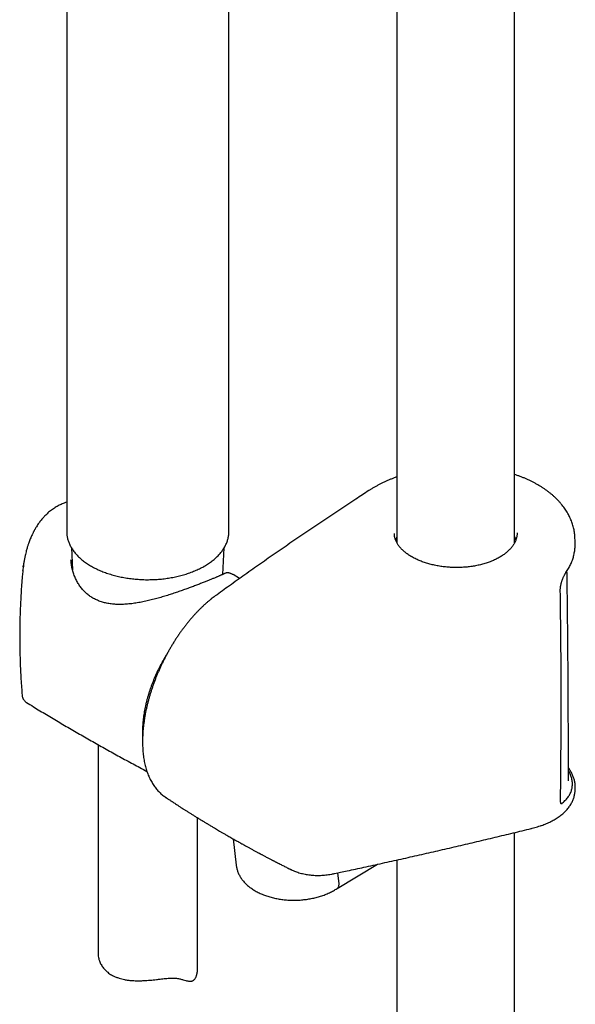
# Model space of a CAD drawing. Header units: millimetres. Extents: x 8 to 1625, y 12 to 2560.
# Tile 8 of 39: x 1372 to 1456, y 693 to 841. Entities that reach past the tile are written whole.
import ezdxf

# ---------------------------------------------------------------- set-up
doc = ezdxf.new("R2010")
doc.units = ezdxf.units.MM

msp = doc.modelspace()

# ---------------------------------------------------------------- linework, layer by layer
at = {"color": 7, "linetype": 'Continuous', "lineweight": 30}
for p, q in [((1446.57, 762.26), (1446.57, 1053.99)), ((1428.77, 1048.46), (1428.77, 762.25)), ((1403.4, 763.95), (1403.4, 862.96)), ((1378.89, 861.96), (1378.89, 763.95)), ((1403.4, 763.94), (1403.4, 763.95)), ((1379.6, 761.51), (1379.78, 758.12)), ((1402.48, 757.46), (1402.69, 761.49)), ((1372.33, 758.59), (1372.36, 758.87)), ((1379.53, 759.67), (1379.53, 759.66)), ((1372.26, 758.01), (1372.27, 758.06)), ((1404.03, 757.43), (1404.02, 757.43)), ((1404.99, 756.83), (1404.03, 757.43)), ((1372.82, 738.11), (1372.82, 738.11)), ((1383.64, 731.74), (1383.64, 700.22)), ((1454.69, 726.26), (1454.69, 726.31)), ((1455.72, 725.04), (1455.73, 725.04)), ((1455.73, 725.04), (1455.73, 725.27)), ((1455.73, 725.27), (1455.73, 725.27)), ((1453.5, 723.29), (1453.5, 723.29)), ((1453.77, 722.9), (1453.82, 722.95)), ((1398.64, 697.78), (1398.64, 720.7)), ((1404.02, 717.52), (1404.5, 713.51)), ((1446.57, 330.09), (1446.57, 718.46)), ((1428.77, 714.32), (1428.77, 329.78)), ((1419.76, 710.02), (1425.84, 713.67)), ((1420.04, 710.7), (1419.84, 712.37)), ((1420.04, 710.7), (1420.05, 710.69))]:
    msp.add_line(p, q, dxfattribs=at)
at = {"color": 7, "linetype": 'Continuous', "lineweight": 30, "flags": 128}
msp.add_lwpolyline([(1378.89, 763.95), (1378.89, 763.94), (1378.89, 763.94)], dxfattribs=at)
at = {"color": 7, "linetype": 'Continuous', "lineweight": 30}
for points, knots in [([(1428.77, 772.2), (1428.76, 772.2), (1428.59, 772.14), (1428.27, 772.02), (1427.82, 771.84), (1427.38, 771.65), (1426.94, 771.46), (1426.51, 771.25), (1426.09, 771.04), (1425.68, 770.82), (1425.29, 770.6), (1424.91, 770.37), (1424.67, 770.22), (1424.55, 770.14)], [0, 0, 0, 0, 0.00717, 0.107225, 0.20704, 0.306004, 0.406031, 0.506225, 0.606574, 0.707062, 0.807669, 0.908375, 1, 1, 1, 1]), ([(1450.08, 771.01), (1450.08, 771.01), (1449.95, 771.09), (1449.68, 771.23), (1449.27, 771.45), (1448.85, 771.65), (1448.42, 771.85), (1447.99, 772.04), (1447.54, 772.22), (1447.08, 772.38), (1446.76, 772.5), (1446.59, 772.55), (1446.57, 772.56)], [0, 0, 0, 0, 0.000824, 0.124122, 0.247501, 0.370915, 0.494319, 0.617677, 0.740958, 0.864227, 0.986386, 1, 1, 1, 1]), ([(1455.69, 762.9), (1455.68, 762.98), (1455.68, 763.19), (1455.65, 763.5), (1455.61, 763.85), (1455.55, 764.19), (1455.47, 764.53), (1455.38, 764.87), (1455.27, 765.21), (1455.15, 765.55), (1455.01, 765.88), (1454.86, 766.21), (1454.69, 766.53), (1454.51, 766.85), (1454.31, 767.17), (1454.1, 767.48), (1453.87, 767.79), (1453.62, 768.1), (1453.36, 768.4), (1453.09, 768.69), (1452.8, 768.98), (1452.5, 769.26), (1452.19, 769.54), (1451.86, 769.8), (1451.52, 770.06), (1451.17, 770.32), (1450.81, 770.56), (1450.44, 770.79), (1450.19, 770.94), (1450.08, 771.01)], [0, 0, 0, 0, 0.027664, 0.063513, 0.099607, 0.135914, 0.172398, 0.20902, 0.245738, 0.282505, 0.319271, 0.355977, 0.392573, 0.429454, 0.466789, 0.504413, 0.542278, 0.580331, 0.618517, 0.65678, 0.695062, 0.733293, 0.771402, 0.809865, 0.848517, 0.887254, 0.92606, 0.964916, 1, 1, 1, 1]), ([(1424.55, 770.14), (1423.89, 769.71), (1422.42, 768.75), (1420.14, 767.24), (1417.72, 765.63), (1415.32, 764.01), (1412.92, 762.37), (1410.54, 760.73), (1408.17, 759.08), (1405.82, 757.42), (1403.54, 755.8), (1402.05, 754.73), (1401.34, 754.21)], [0, 0, 0, 0, 0.08355, 0.18648, 0.289377, 0.392241, 0.495068, 0.597855, 0.7006, 0.803301, 0.905973, 1, 1, 1, 1]), ([(1378.89, 768.38), (1378.89, 768.38), (1378.77, 768.34), (1378.53, 768.26), (1378.2, 768.13), (1377.89, 767.98), (1377.6, 767.84), (1377.31, 767.67), (1377.02, 767.5), (1376.72, 767.29), (1376.44, 767.08), (1376.17, 766.86), (1375.93, 766.65), (1375.72, 766.44), (1375.51, 766.23), (1375.32, 766.02), (1375.12, 765.79), (1374.94, 765.56), (1374.76, 765.33), (1374.59, 765.09), (1374.41, 764.82), (1374.26, 764.58), (1374.15, 764.38), (1374.07, 764.25), (1374, 764.13), (1373.96, 764.04), (1373.9, 763.95), (1373.84, 763.82), (1373.76, 763.66), (1373.65, 763.43), (1373.52, 763.15), (1373.39, 762.83), (1373.27, 762.54), (1373.18, 762.28), (1373.1, 762.07), (1373.04, 761.88), (1372.97, 761.67), (1372.9, 761.43), (1372.82, 761.16), (1372.74, 760.83), (1372.64, 760.44), (1372.54, 759.98), (1372.45, 759.46), (1372.39, 759.1), (1372.37, 758.91)], [0, 0, 0, 0, 0.000458, 0.034558, 0.065316, 0.094246, 0.124208, 0.151527, 0.181222, 0.213171, 0.245067, 0.274585, 0.301772, 0.327442, 0.351856, 0.376086, 0.401205, 0.427501, 0.450167, 0.474817, 0.501414, 0.529255, 0.544744, 0.557752, 0.568279, 0.576325, 0.583049, 0.594659, 0.609722, 0.628245, 0.656568, 0.683656, 0.709123, 0.732987, 0.748023, 0.762723, 0.77959, 0.799109, 0.821287, 0.846135, 0.878871, 0.915382, 0.955731, 1, 1, 1, 1]), ([(1378.9, 763.93), (1378.9, 763.88), (1378.9, 763.73), (1378.92, 763.5), (1378.95, 763.23), (1379, 762.97), (1379.07, 762.71), (1379.15, 762.45), (1379.25, 762.19), (1379.36, 761.94), (1379.49, 761.68), (1379.64, 761.43), (1379.8, 761.19), (1379.97, 760.94), (1380.16, 760.7), (1380.36, 760.47), (1380.58, 760.24), (1380.81, 760.01), (1381.06, 759.79), (1381.32, 759.58), (1381.59, 759.37), (1381.87, 759.17), (1382.17, 758.97), (1382.48, 758.78), (1382.8, 758.6), (1383.13, 758.43), (1383.47, 758.26), (1383.82, 758.1), (1384.18, 757.95), (1384.55, 757.8), (1384.92, 757.67), (1385.31, 757.54), (1385.7, 757.42), (1386.1, 757.31), (1386.5, 757.21), (1386.91, 757.11), (1387.33, 757.03), (1387.75, 756.95), (1388.18, 756.88), (1388.61, 756.83), (1389.04, 756.78), (1389.47, 756.74), (1389.91, 756.71), (1390.35, 756.68), (1390.79, 756.67), (1391.23, 756.67), (1391.67, 756.68), (1392.11, 756.69), (1392.55, 756.72), (1392.98, 756.75), (1393.42, 756.79), (1393.85, 756.85), (1394.28, 756.91), (1394.7, 756.98), (1395.12, 757.06), (1395.53, 757.15), (1395.94, 757.24), (1396.35, 757.35), (1396.74, 757.46), (1397.13, 757.59), (1397.51, 757.72), (1397.89, 757.86), (1398.25, 758.01), (1398.61, 758.16), (1398.95, 758.32), (1399.29, 758.49), (1399.54, 758.63), (1399.67, 758.71), (1399.7, 758.72)], [0, 0, 0, 0, 0.009876, 0.024763, 0.039655, 0.054564, 0.069501, 0.084477, 0.099497, 0.114569, 0.129695, 0.144876, 0.160111, 0.175397, 0.190731, 0.206107, 0.22152, 0.236963, 0.252431, 0.267919, 0.283421, 0.298934, 0.314453, 0.329976, 0.3455, 0.361023, 0.376542, 0.392057, 0.407568, 0.423074, 0.438573, 0.454068, 0.469557, 0.48504, 0.500518, 0.515991, 0.53146, 0.546924, 0.562385, 0.577842, 0.593297, 0.608749, 0.624199, 0.639648, 0.655096, 0.670544, 0.685991, 0.701439, 0.716887, 0.732337, 0.747789, 0.763243, 0.7787, 0.794161, 0.809625, 0.825093, 0.840566, 0.856044, 0.871527, 0.887017, 0.902512, 0.918014, 0.933522, 0.949037, 0.964559, 0.980086, 0.995619, 1, 1, 1, 1]), ([(1399.71, 758.72), (1399.76, 758.75), (1399.92, 758.85), (1400.18, 759.01), (1400.47, 759.21), (1400.76, 759.41), (1401.03, 759.62), (1401.28, 759.84), (1401.53, 760.06), (1401.76, 760.29), (1401.97, 760.52), (1402.18, 760.76), (1402.36, 761), (1402.54, 761.24), (1402.69, 761.49), (1402.83, 761.75), (1402.96, 762), (1403.07, 762.26), (1403.17, 762.52), (1403.24, 762.78), (1403.31, 763.05), (1403.35, 763.31), (1403.38, 763.57), (1403.4, 763.79), (1403.4, 763.91), (1403.4, 763.94)], [0, 0, 0, 0, 0.024448, 0.070726, 0.117015, 0.163304, 0.209583, 0.255842, 0.302071, 0.348255, 0.394379, 0.440427, 0.486379, 0.532218, 0.577926, 0.623488, 0.668889, 0.714123, 0.759187, 0.804083, 0.848824, 0.893426, 0.937914, 0.982318, 1, 1, 1, 1]), ([(1431.01, 760.14), (1431, 760.14), (1430.89, 760.2), (1430.71, 760.32), (1430.46, 760.48), (1430.23, 760.64), (1430.01, 760.81), (1429.81, 760.98), (1429.62, 761.16), (1429.44, 761.34), (1429.27, 761.52), (1429.12, 761.71), (1428.98, 761.9), (1428.86, 762.09), (1428.75, 762.28), (1428.65, 762.48), (1428.57, 762.68), (1428.51, 762.87), (1428.46, 763.07), (1428.42, 763.28), (1428.4, 763.47), (1428.4, 763.59), (1428.4, 763.65)], [0, 0, 0, 0, 0.0082732, 0.0604265, 0.1124068, 0.163954, 0.2148972, 0.266702, 0.3181027, 0.3695663, 0.4212254, 0.4732635, 0.5257667, 0.5772982, 0.6300484, 0.6831252, 0.7364099, 0.7897812, 0.8433932, 0.8981316, 0.9534199, 1, 1, 1, 1]), ([(1446.94, 763.73), (1446.94, 763.72), (1446.95, 763.63), (1446.93, 763.47), (1446.91, 763.25), (1446.86, 763.03), (1446.81, 762.82), (1446.73, 762.61), (1446.64, 762.4), (1446.54, 762.19), (1446.42, 761.99), (1446.29, 761.79), (1446.14, 761.59), (1445.98, 761.4), (1445.8, 761.21), (1445.61, 761.02), (1445.41, 760.84), (1445.2, 760.66), (1444.97, 760.49), (1444.73, 760.32), (1444.47, 760.16), (1444.21, 760), (1443.94, 759.86), (1443.66, 759.72), (1443.36, 759.58), (1443.05, 759.45), (1442.74, 759.33), (1442.41, 759.22), (1442.08, 759.11), (1441.74, 759.01), (1441.39, 758.92), (1441.04, 758.84), (1440.68, 758.77), (1440.31, 758.7), (1439.95, 758.65), (1439.57, 758.6), (1439.2, 758.57), (1438.82, 758.54), (1438.44, 758.52), (1438.06, 758.51), (1437.67, 758.51), (1437.29, 758.51), (1436.9, 758.53), (1436.52, 758.56), (1436.14, 758.59), (1435.77, 758.63), (1435.4, 758.68), (1435.03, 758.75), (1434.66, 758.81), (1434.3, 758.89), (1433.95, 758.98), (1433.6, 759.07), (1433.26, 759.17), (1432.93, 759.28), (1432.6, 759.39), (1432.29, 759.51), (1431.98, 759.64), (1431.69, 759.78), (1431.4, 759.92), (1431.18, 760.04), (1431.05, 760.11), (1431.01, 760.14)], [0, 0, 0, 0, 0.004088, 0.022381, 0.040687, 0.058942, 0.077102, 0.09513, 0.112998, 0.130689, 0.14819, 0.165536, 0.182886, 0.200239, 0.217593, 0.234942, 0.252275, 0.269581, 0.286849, 0.304063, 0.321211, 0.338285, 0.355276, 0.372326, 0.389452, 0.40664, 0.423877, 0.44115, 0.458442, 0.475739, 0.493023, 0.510278, 0.527494, 0.544646, 0.561741, 0.578945, 0.596129, 0.613335, 0.630598, 0.647942, 0.665169, 0.682446, 0.699786, 0.717114, 0.734348, 0.751485, 0.768697, 0.78601, 0.80336, 0.820677, 0.837896, 0.854973, 0.872195, 0.889359, 0.906515, 0.923703, 0.940961, 0.958064, 0.9752, 0.992426, 1, 1, 1, 1]), ([(1428.77, 763.14), (1428.73, 763.05), (1428.65, 762.9), (1428.6, 762.74), (1428.58, 762.68)], [0, 0, 0, 0, 0.562199, 1, 1, 1, 1]), ([(1446.77, 762.71), (1446.76, 762.73), (1446.72, 762.87), (1446.66, 763.03), (1446.58, 763.16), (1446.57, 763.18)], [0, 0, 0, 0, 0.113635, 0.886045, 1, 1, 1, 1]), ([(1454.32, 757.74), (1454.39, 757.84), (1454.52, 758.04), (1454.71, 758.35), (1454.87, 758.66), (1455.03, 758.97), (1455.17, 759.28), (1455.29, 759.6), (1455.4, 759.92), (1455.49, 760.24), (1455.56, 760.56), (1455.62, 760.89), (1455.67, 761.21), (1455.7, 761.53), (1455.7, 761.73), (1455.71, 761.83)], [0, 0, 0, 0, 0.077548, 0.1561908, 0.2343038, 0.3111519, 0.3893221, 0.467146, 0.5447262, 0.6221723, 0.6995982, 0.7770949, 0.8547077, 0.9316163, 1, 1, 1, 1]), ([(1455.71, 762.11), (1455.7, 762.25), (1455.7, 762.51), (1455.69, 762.78), (1455.69, 762.9)], [0, 0, 0, 0, 0.532386, 1, 1, 1, 1]), ([(1455.7, 761.84), (1455.7, 761.89), (1455.71, 761.98), (1455.7, 762.07), (1455.7, 762.11)], [0, 0, 0, 0, 0.593944, 1, 1, 1, 1]), ([(1372.38, 758.94), (1372.35, 758.79), (1372.31, 758.48), (1372.28, 758.17), (1372.26, 758.01)], [0, 0, 0, 0, 0.5012662, 1, 1, 1, 1]), ([(1402.78, 757.61), (1402.78, 757.61), (1402.76, 757.6), (1402.72, 757.58), (1402.66, 757.55), (1402.58, 757.51), (1402.48, 757.47), (1402.37, 757.42), (1402.24, 757.36), (1402.1, 757.3), (1401.94, 757.23), (1401.78, 757.16), (1401.6, 757.09), (1401.41, 757.01), (1401.2, 756.92), (1400.99, 756.83), (1400.77, 756.74), (1400.54, 756.65), (1400.3, 756.55), (1400.05, 756.45), (1399.79, 756.35), (1399.52, 756.24), (1399.24, 756.13), (1398.95, 756.02), (1398.65, 755.9), (1398.34, 755.78), (1398.03, 755.66), (1397.71, 755.54), (1397.38, 755.42), (1397.05, 755.3), (1396.71, 755.18), (1396.36, 755.05), (1396, 754.93), (1395.63, 754.8), (1395.26, 754.67), (1394.89, 754.55), (1394.5, 754.42), (1394.11, 754.3), (1393.72, 754.18), (1393.32, 754.06), (1392.91, 753.94), (1392.5, 753.82), (1392.08, 753.71), (1391.67, 753.61), (1391.25, 753.51), (1390.83, 753.41), (1390.4, 753.32), (1389.98, 753.24), (1389.56, 753.17), (1389.13, 753.1), (1388.71, 753.04), (1388.3, 753), (1387.9, 752.96), (1387.5, 752.94), (1387.1, 752.93), (1386.72, 752.93), (1386.34, 752.94), (1385.97, 752.97), (1385.61, 753), (1385.27, 753.05), (1384.93, 753.11), (1384.6, 753.19), (1384.28, 753.28), (1383.97, 753.38), (1383.67, 753.49), (1383.38, 753.62), (1383.1, 753.75), (1382.83, 753.9), (1382.57, 754.06), (1382.32, 754.24), (1382.07, 754.43), (1381.84, 754.63), (1381.61, 754.85), (1381.39, 755.08), (1381.18, 755.32), (1380.98, 755.57), (1380.79, 755.83), (1380.62, 756.11), (1380.45, 756.4), (1380.3, 756.69), (1380.16, 757), (1380.03, 757.32), (1379.91, 757.65), (1379.81, 757.98), (1379.72, 758.32), (1379.65, 758.66), (1379.59, 759.01), (1379.55, 759.34), (1379.54, 759.56), (1379.53, 759.66)], [0, 0, 0, 0, 0.0011008, 0.0116417, 0.0228833, 0.0345973, 0.046581, 0.0586774, 0.0707637, 0.082836, 0.0948872, 0.1068968, 0.1188289, 0.1306546, 0.142351, 0.1539005, 0.1652902, 0.1765117, 0.1875697, 0.1985047, 0.2094606, 0.2204661, 0.2315016, 0.2425471, 0.2535762, 0.2645683, 0.2755049, 0.2863689, 0.2971449, 0.3078907, 0.3187948, 0.3298426, 0.3409815, 0.3521535, 0.3633005, 0.37455, 0.3859614, 0.3974668, 0.4090918, 0.4208378, 0.4326764, 0.4446056, 0.4566103, 0.4686944, 0.4808603, 0.4931079, 0.5054359, 0.5178406, 0.5303158, 0.5428247, 0.5552623, 0.5676148, 0.5798783, 0.5920517, 0.604136, 0.6161352, 0.6280556, 0.6399058, 0.6515795, 0.6630568, 0.6744133, 0.6856805, 0.6968864, 0.7079025, 0.7189973, 0.7300974, 0.7411134, 0.751984, 0.7627458, 0.7736131, 0.7846129, 0.79574, 0.8069868, 0.8183433, 0.829797, 0.8413328, 0.8529337, 0.8645919, 0.8763441, 0.8883743, 0.9005678, 0.9129083, 0.9253739, 0.9379372, 0.9505669, 0.9632274, 0.9758778, 0.9885058, 1, 1, 1, 1]), ([(1372.26, 758.01), (1372.24, 757.74), (1372.17, 757.04), (1372.08, 755.91), (1371.99, 754.62), (1371.92, 753.32), (1371.86, 752.02), (1371.82, 750.73), (1371.8, 749.43), (1371.79, 748.13), (1371.79, 746.83), (1371.82, 745.54), (1371.86, 744.24), (1371.91, 742.95), (1371.98, 741.65), (1372.06, 740.41), (1372.13, 739.6), (1372.16, 739.22)], [0, 0, 0, 0, 0.043156, 0.11208, 0.181015, 0.249956, 0.3189, 0.387843, 0.456782, 0.525711, 0.594627, 0.663527, 0.732405, 0.801258, 0.870082, 0.938872, 1, 1, 1, 1]), ([(1403.98, 757.45), (1403.95, 757.47), (1403.87, 757.52), (1403.74, 757.58), (1403.59, 757.63), (1403.46, 757.67), (1403.34, 757.7), (1403.22, 757.71), (1403.11, 757.7), (1403.01, 757.69), (1402.91, 757.67), (1402.85, 757.64), (1402.83, 757.63)], [0, 0, 0, 0, 0.077286, 0.236726, 0.375301, 0.497852, 0.604375, 0.699765, 0.787675, 0.868931, 0.945461, 1, 1, 1, 1]), ([(1453.47, 755.13), (1453.47, 755.13), (1453.47, 755.16), (1453.47, 755.25), (1453.48, 755.38), (1453.49, 755.52), (1453.51, 755.67), (1453.54, 755.82), (1453.58, 755.98), (1453.62, 756.14), (1453.66, 756.3), (1453.71, 756.47), (1453.77, 756.63), (1453.83, 756.78), (1453.89, 756.93), (1453.95, 757.08), (1454.02, 757.22), (1454.09, 757.35), (1454.16, 757.48), (1454.22, 757.59), (1454.28, 757.68), (1454.31, 757.72), (1454.32, 757.74)], [0, 0, 0, 0, 0.0011264, 0.0497076, 0.099323, 0.149735, 0.2007498, 0.2516708, 0.3036252, 0.3568373, 0.4109282, 0.465465, 0.5199573, 0.5745564, 0.6290749, 0.6845328, 0.740887, 0.7980086, 0.8556684, 0.9135358, 0.9710266, 1, 1, 1, 1]), ([(1454.69, 726.31), (1454.69, 726.45), (1454.69, 726.74), (1454.69, 727.14), (1454.69, 727.52), (1454.69, 727.86), (1454.69, 728.31), (1454.69, 728.86), (1454.69, 729.47), (1454.69, 730.03), (1454.69, 730.53), (1454.69, 731.04), (1454.69, 731.57), (1454.69, 732.17), (1454.69, 732.83), (1454.69, 733.56), (1454.69, 734.34), (1454.68, 735.17), (1454.68, 736.05), (1454.68, 736.98), (1454.67, 737.96), (1454.67, 738.98), (1454.66, 740.06), (1454.66, 741.19), (1454.65, 742.37), (1454.64, 743.59), (1454.63, 744.87), (1454.62, 746.2), (1454.61, 747.57), (1454.59, 749.03), (1454.58, 750.55), (1454.56, 752.16), (1454.54, 753.81), (1454.51, 755.53), (1454.49, 756.92), (1454.48, 757.75), (1454.48, 757.98)], [0, 0, 0, 0, 0.014047, 0.027038, 0.038974, 0.049861, 0.060396, 0.081441, 0.102948, 0.118595, 0.134478, 0.150597, 0.167431, 0.185508, 0.207154, 0.230348, 0.255093, 0.281387, 0.30923, 0.338623, 0.369564, 0.402055, 0.436094, 0.471682, 0.508819, 0.547504, 0.587737, 0.629519, 0.672849, 0.717727, 0.766403, 0.816777, 0.868851, 0.922623, 0.978093, 1, 1, 1, 1]), ([(1453.51, 723.29), (1453.52, 724.29), (1453.54, 726.47), (1453.57, 729.84), (1453.59, 733.4), (1453.6, 736.97), (1453.6, 740.55), (1453.59, 744.13), (1453.56, 747.72), (1453.52, 751.31), (1453.49, 753.78), (1453.47, 755.05), (1453.47, 755.12)], [0, 0, 0, 0, 0.094954, 0.207261, 0.319566, 0.431867, 0.544165, 0.656459, 0.768748, 0.881033, 0.993312, 1, 1, 1, 1]), ([(1401.33, 754.21), (1401.23, 754.13), (1401.03, 753.99), (1400.72, 753.75), (1400.42, 753.5), (1400.09, 753.22), (1399.76, 752.93), (1399.41, 752.6), (1399.06, 752.27), (1398.72, 751.92), (1398.38, 751.57), (1398.05, 751.21), (1397.72, 750.83), (1397.4, 750.46), (1397.09, 750.07), (1396.77, 749.67), (1396.46, 749.26), (1396.16, 748.84), (1395.86, 748.42), (1395.57, 747.99), (1395.28, 747.55), (1395, 747.1), (1394.72, 746.65), (1394.46, 746.19), (1394.2, 745.73), (1393.95, 745.27), (1393.7, 744.8), (1393.46, 744.32), (1393.23, 743.84), (1393.01, 743.36), (1392.79, 742.87), (1392.58, 742.38), (1392.38, 741.89), (1392.19, 741.39), (1392.01, 740.89), (1391.83, 740.4), (1391.67, 739.9), (1391.51, 739.41), (1391.37, 738.91), (1391.23, 738.42), (1391.1, 737.93), (1390.98, 737.43), (1390.87, 736.94), (1390.77, 736.45), (1390.68, 735.96), (1390.61, 735.47), (1390.54, 734.99), (1390.48, 734.52), (1390.43, 734.05), (1390.39, 733.58), (1390.37, 733.11), (1390.35, 732.66), (1390.34, 732.2), (1390.35, 731.75), (1390.37, 731.31), (1390.39, 730.88), (1390.43, 730.45), (1390.48, 730.02), (1390.54, 729.61), (1390.62, 729.21), (1390.7, 728.81), (1390.79, 728.42), (1390.9, 728.05), (1391.02, 727.68), (1391.15, 727.32), (1391.29, 726.98), (1391.44, 726.64), (1391.6, 726.32), (1391.78, 726.01), (1391.96, 725.71), (1392.16, 725.43), (1392.36, 725.16), (1392.57, 724.9), (1392.79, 724.66), (1393.02, 724.44), (1393.25, 724.22), (1393.5, 724.03), (1393.69, 723.89), (1393.8, 723.81), (1393.82, 723.8)], [0, 0, 0, 0, 0.011633, 0.022833, 0.034858, 0.046535, 0.060013, 0.073535, 0.087074, 0.100594, 0.114063, 0.127451, 0.140733, 0.153867, 0.167194, 0.180464, 0.193721, 0.20698, 0.22025, 0.233547, 0.246882, 0.260252, 0.273488, 0.286669, 0.299822, 0.312963, 0.32611, 0.339274, 0.352471, 0.365724, 0.378963, 0.392167, 0.405411, 0.418676, 0.43194, 0.445179, 0.458374, 0.471509, 0.48458, 0.497687, 0.510883, 0.524148, 0.53746, 0.550797, 0.564135, 0.577447, 0.590706, 0.603867, 0.617169, 0.630477, 0.643795, 0.657132, 0.670498, 0.683899, 0.697316, 0.710707, 0.724228, 0.737696, 0.751124, 0.764523, 0.777901, 0.791269, 0.804641, 0.818101, 0.831334, 0.844597, 0.857852, 0.871065, 0.884203, 0.897231, 0.910118, 0.922873, 0.935321, 0.94774, 0.960143, 0.97251, 0.984826, 0.997075, 1, 1, 1, 1]), ([(1394.16, 745.65), (1394.13, 745.61), (1394.02, 745.43), (1393.82, 745.11), (1393.57, 744.67), (1393.32, 744.23), (1393.08, 743.79), (1392.85, 743.34), (1392.63, 742.89), (1392.42, 742.44), (1392.22, 741.99), (1392.03, 741.53), (1391.84, 741.07), (1391.67, 740.61), (1391.51, 740.15), (1391.35, 739.69), (1391.21, 739.23), (1391.08, 738.77), (1390.96, 738.31), (1390.84, 737.86), (1390.74, 737.4), (1390.65, 736.95), (1390.58, 736.5), (1390.51, 736.05), (1390.45, 735.61), (1390.41, 735.17), (1390.37, 734.74), (1390.35, 734.31), (1390.34, 733.89), (1390.34, 733.47), (1390.35, 733.15), (1390.36, 732.98), (1390.36, 732.93)], [0, 0, 0, 0, 0.009585, 0.04449, 0.079395, 0.114299, 0.149205, 0.184111, 0.219019, 0.25393, 0.288843, 0.32376, 0.358682, 0.393608, 0.42854, 0.463479, 0.498424, 0.533376, 0.568336, 0.603305, 0.638282, 0.673269, 0.708265, 0.743271, 0.778287, 0.813312, 0.848347, 0.883391, 0.918443, 0.953501, 0.988566, 1, 1, 1, 1]), ([(1372.16, 739.22), (1372.16, 739.15), (1372.18, 739.02), (1372.22, 738.87), (1372.27, 738.76), (1372.3, 738.69), (1372.34, 738.62), (1372.4, 738.52), (1372.5, 738.39), (1372.64, 738.24), (1372.76, 738.16), (1372.82, 738.11)], [0, 0, 0, 0, 0.173542, 0.311604, 0.383353, 0.438842, 0.483551, 0.571081, 0.687352, 0.831262, 1, 1, 1, 1]), ([(1372.16, 739.22), (1372.16, 739.22), (1372.16, 739.22), (1372.16, 739.22), (1372.16, 739.22)], [0, 0, 0, 0, 0.735169, 1, 1, 1, 1]), ([(1372.83, 738.11), (1373.17, 737.9), (1374.17, 737.28), (1375.84, 736.28), (1377.83, 735.09), (1379.83, 733.92), (1381.84, 732.77), (1383.85, 731.62), (1385.87, 730.49), (1387.9, 729.38), (1389.61, 728.45), (1390.66, 727.9), (1391.01, 727.71)], [0, 0, 0, 0, 0.057995, 0.168491, 0.278986, 0.389479, 0.499968, 0.610449, 0.720919, 0.831377, 0.94182, 1, 1, 1, 1]), ([(1453.81, 722.95), (1453.98, 723.1), (1454.31, 723.4), (1454.7, 723.88), (1454.99, 724.38), (1455.2, 724.91), (1455.3, 725.47), (1455.31, 726.03), (1455.22, 726.61), (1455.02, 727.2), (1454.85, 727.62), (1454.7, 727.85), (1454.69, 727.87)], [0, 0, 0, 0, 0.1103875, 0.2200054, 0.3294371, 0.4392664, 0.549916, 0.6599298, 0.7693595, 0.8788197, 0.9889389, 1, 1, 1, 1]), ([(1455.73, 725.27), (1455.74, 725.31), (1455.74, 725.44), (1455.73, 725.64), (1455.7, 725.89), (1455.66, 726.13), (1455.6, 726.38), (1455.53, 726.64), (1455.44, 726.89), (1455.33, 727.14), (1455.21, 727.4), (1455.08, 727.65), (1454.92, 727.91), (1454.79, 728.11), (1454.71, 728.22), (1454.69, 728.25)], [0, 0, 0, 0, 0.042169, 0.123989, 0.207002, 0.290143, 0.373599, 0.45753, 0.542066, 0.627323, 0.71194, 0.797712, 0.884152, 0.970904, 1, 1, 1, 1]), ([(1450.49, 719.49), (1450.54, 719.5), (1450.71, 719.56), (1451, 719.67), (1451.37, 719.82), (1451.72, 719.97), (1452.06, 720.13), (1452.39, 720.31), (1452.7, 720.49), (1453.01, 720.67), (1453.29, 720.87), (1453.57, 721.08), (1453.83, 721.29), (1454.07, 721.51), (1454.3, 721.73), (1454.51, 721.96), (1454.7, 722.2), (1454.88, 722.44), (1455.04, 722.69), (1455.18, 722.94), (1455.31, 723.19), (1455.41, 723.44), (1455.51, 723.7), (1455.58, 723.96), (1455.64, 724.23), (1455.69, 724.49), (1455.72, 724.76), (1455.73, 724.94), (1455.73, 725.04), (1455.73, 725.04)], [0, 0, 0, 0, 0.013851, 0.056921, 0.10002, 0.143052, 0.18526, 0.227663, 0.270112, 0.312502, 0.35474, 0.396725, 0.438351, 0.479518, 0.520134, 0.560124, 0.599436, 0.638045, 0.675951, 0.713175, 0.749762, 0.785779, 0.82135, 0.856819, 0.892235, 0.927619, 0.962985, 0.998353, 1, 1, 1, 1]), ([(1393.84, 723.78), (1393.89, 723.75), (1394.02, 723.67), (1394.22, 723.53), (1394.44, 723.39), (1394.62, 723.27), (1394.76, 723.18), (1394.91, 723.08), (1395.1, 722.95), (1395.36, 722.78), (1395.68, 722.57), (1396.06, 722.33), (1396.44, 722.08), (1396.82, 721.84), (1397.18, 721.61), (1397.56, 721.38), (1397.96, 721.13), (1398.37, 720.87), (1398.8, 720.6), (1399.18, 720.37), (1399.48, 720.19), (1399.7, 720.05), (1399.88, 719.94), (1400.04, 719.85), (1400.18, 719.76), (1400.34, 719.66), (1400.54, 719.55), (1400.75, 719.42), (1400.98, 719.28), (1401.23, 719.13), (1401.52, 718.97), (1401.83, 718.78), (1402.17, 718.58), (1402.54, 718.36), (1402.9, 718.16), (1403.24, 717.96), (1403.54, 717.79), (1403.84, 717.62), (1404.13, 717.45), (1404.4, 717.3), (1404.65, 717.16), (1404.86, 717.04), (1405.02, 716.95), (1405.14, 716.88), (1405.26, 716.81), (1405.41, 716.73), (1405.58, 716.64), (1405.78, 716.53), (1406.05, 716.38), (1406.39, 716.19), (1406.78, 715.98), (1407.17, 715.77), (1407.49, 715.59), (1407.73, 715.46), (1407.89, 715.38), (1408.03, 715.31), (1408.14, 715.25), (1408.25, 715.19), (1408.38, 715.12), (1408.55, 715.03), (1408.74, 714.93), (1408.95, 714.82), (1409.16, 714.71), (1409.38, 714.59), (1409.58, 714.49), (1409.77, 714.39), (1409.92, 714.31), (1410.03, 714.25), (1410.15, 714.19), (1410.28, 714.13), (1410.43, 714.05), (1410.63, 713.95), (1410.87, 713.83), (1411.14, 713.69), (1411.41, 713.55), (1411.68, 713.41), (1411.95, 713.28), (1412.23, 713.14), (1412.47, 713.02), (1412.62, 712.94), (1412.67, 712.92)], [0, 0, 0, 0, 0.0077333, 0.0218875, 0.0338995, 0.0437684, 0.0514935, 0.0570847, 0.0690737, 0.08272, 0.1011278, 0.1218875, 0.1449773, 0.1638722, 0.1836759, 0.204389, 0.2260123, 0.2485467, 0.2719931, 0.2958344, 0.3095206, 0.3212616, 0.3310567, 0.3389051, 0.3460522, 0.3542052, 0.365119, 0.3771433, 0.3892154, 0.401243, 0.4183484, 0.4353638, 0.4532786, 0.4731458, 0.4949766, 0.5101748, 0.5261882, 0.5420081, 0.557033, 0.5712622, 0.5846951, 0.5965682, 0.6040755, 0.6099843, 0.6160467, 0.6235664, 0.6325439, 0.6429798, 0.6546527, 0.6752864, 0.6958433, 0.7163234, 0.7365262, 0.7459144, 0.7541126, 0.7611203, 0.766937, 0.7721051, 0.7785735, 0.7873129, 0.7976822, 0.8085029, 0.8194874, 0.8306357, 0.8418817, 0.8517576, 0.8590772, 0.8647381, 0.8701031, 0.8766783, 0.8844652, 0.8934642, 0.9073316, 0.9216032, 0.9356204, 0.949383, 0.9628909, 0.9766177, 0.9919228, 1, 1, 1, 1]), ([(1453.59, 722.81), (1453.59, 722.81), (1453.59, 722.81), (1453.58, 722.83), (1453.56, 722.86), (1453.55, 722.91), (1453.53, 722.97), (1453.52, 723.05), (1453.51, 723.14), (1453.51, 723.22), (1453.51, 723.28), (1453.51, 723.29)], [0, 0, 0, 0, 0.08995, 0.199563, 0.312542, 0.430475, 0.55385, 0.68237, 0.815198, 0.951198, 1, 1, 1, 1]), ([(1453.57, 722.84), (1453.58, 722.83), (1453.62, 722.82), (1453.69, 722.84), (1453.74, 722.88), (1453.77, 722.9)], [0, 0, 0, 0, 0.199328, 0.630606, 1, 1, 1, 1]), ([(1412.68, 712.92), (1412.71, 712.9), (1412.86, 712.82), (1413.12, 712.71), (1413.46, 712.57), (1413.81, 712.45), (1414.17, 712.34), (1414.53, 712.25), (1414.9, 712.17), (1415.27, 712.1), (1415.66, 712.05), (1416.04, 712.01), (1416.43, 711.99), (1416.83, 711.98), (1417.23, 711.99), (1417.63, 712.02), (1418.04, 712.05), (1418.46, 712.1), (1418.8, 712.16), (1419.06, 712.21), (1419.22, 712.24), (1419.63, 712.32), (1420.32, 712.47), (1421.37, 712.7), (1422.54, 712.95), (1424.32, 713.33), (1426.61, 713.83), (1429.41, 714.46), (1432.21, 715.08), (1434.99, 715.72), (1437.76, 716.36), (1440.52, 717.01), (1443.27, 717.66), (1446.01, 718.32), (1447.94, 718.79), (1448.95, 719.04), (1449.06, 719.07)], [0, 0, 0, 0, 0.003536, 0.013863, 0.024188, 0.03452, 0.044872, 0.055253, 0.065676, 0.076151, 0.086687, 0.097247, 0.107773, 0.118315, 0.128886, 0.139499, 0.150166, 0.1609, 0.171711, 0.176619, 0.180777, 0.18493, 0.209185, 0.236121, 0.270082, 0.304003, 0.38036, 0.456714, 0.533066, 0.609416, 0.685763, 0.762108, 0.83845, 0.91479, 0.991129, 1, 1, 1, 1]), ([(1449.06, 719.07), (1449.11, 719.08), (1449.31, 719.13), (1449.64, 719.22), (1450.04, 719.34), (1450.33, 719.43), (1450.47, 719.48), (1450.49, 719.49)], [0, 0, 0, 0, 0.113525, 0.392038, 0.674973, 0.957105, 1, 1, 1, 1]), ([(1404.5, 713.51), (1404.51, 713.45), (1404.53, 713.32), (1404.57, 713.09), (1404.64, 712.85), (1404.72, 712.6), (1404.81, 712.36), (1404.92, 712.12), (1405.05, 711.88), (1405.19, 711.65), (1405.34, 711.42), (1405.51, 711.2), (1405.7, 710.98), (1405.9, 710.77), (1406.11, 710.57), (1406.34, 710.37), (1406.58, 710.18), (1406.84, 709.99), (1407.1, 709.81), (1407.38, 709.65), (1407.67, 709.49), (1407.97, 709.34), (1408.28, 709.19), (1408.6, 709.06), (1408.93, 708.94), (1409.26, 708.83), (1409.6, 708.72), (1409.95, 708.63), (1410.3, 708.55), (1410.65, 708.47), (1411.02, 708.41), (1411.38, 708.35), (1411.75, 708.31), (1412.12, 708.28), (1412.49, 708.25), (1412.87, 708.24), (1413.24, 708.23), (1413.62, 708.24), (1414, 708.25), (1414.37, 708.28), (1414.74, 708.32), (1415.12, 708.36), (1415.48, 708.42), (1415.85, 708.48), (1416.21, 708.56), (1416.57, 708.64), (1416.92, 708.74), (1417.26, 708.84), (1417.6, 708.96), (1417.94, 709.08), (1418.26, 709.21), (1418.58, 709.35), (1418.89, 709.51), (1419.19, 709.67), (1419.48, 709.84), (1419.67, 709.96), (1419.77, 710.02), (1419.77, 710.02)], [0, 0, 0, 0, 0.010981, 0.027842, 0.044753, 0.061743, 0.078841, 0.096071, 0.113455, 0.131009, 0.148746, 0.16667, 0.184781, 0.203072, 0.221529, 0.240135, 0.258867, 0.277703, 0.296619, 0.315592, 0.334602, 0.353632, 0.372666, 0.391691, 0.410702, 0.429694, 0.448663, 0.46761, 0.486534, 0.505437, 0.52432, 0.543187, 0.562041, 0.580883, 0.599719, 0.618551, 0.637384, 0.656219, 0.675061, 0.693913, 0.712777, 0.731659, 0.750561, 0.769486, 0.788439, 0.807421, 0.826435, 0.845484, 0.86457, 0.883693, 0.902854, 0.922052, 0.941284, 0.960545, 0.97983, 0.999128, 1, 1, 1, 1]), ([(1419.77, 710.03), (1419.79, 710.04), (1419.84, 710.07), (1419.92, 710.17), (1420, 710.32), (1420.04, 710.49), (1420.04, 710.62), (1420.05, 710.69)], [0, 0, 0, 0, 0.096634, 0.319248, 0.548316, 0.77093, 1, 1, 1, 1]), ([(1383.65, 700.22), (1383.65, 700.12), (1383.65, 699.91), (1383.69, 699.6), (1383.76, 699.33), (1383.84, 699.05), (1383.94, 698.79), (1384.09, 698.5), (1384.26, 698.23), (1384.39, 698.05), (1384.46, 697.96)], [0, 0, 0, 0, 0.1234579, 0.2550295, 0.3871074, 0.4759012, 0.6058794, 0.7363676, 0.8679116, 1, 1, 1, 1]), ([(1384.46, 697.96), (1384.56, 697.85), (1384.75, 697.64), (1385.06, 697.36), (1385.37, 697.13), (1385.65, 696.96), (1385.97, 696.79), (1386.34, 696.62), (1386.78, 696.46), (1387.21, 696.34), (1387.56, 696.26), (1387.97, 696.18), (1388.44, 696.12), (1388.97, 696.08), (1389.47, 696.06), (1389.87, 696.06), (1390.23, 696.07), (1390.6, 696.09), (1391.02, 696.11), (1391.5, 696.15), (1391.98, 696.2), (1392.41, 696.25), (1392.82, 696.3), (1393.21, 696.35), (1393.62, 696.39), (1394.03, 696.43), (1394.42, 696.45), (1394.8, 696.47), (1395.15, 696.46), (1395.49, 696.44), (1395.78, 696.39), (1396.04, 696.34), (1396.27, 696.28), (1396.56, 696.19), (1396.83, 696.11), (1397.09, 696.05), (1397.27, 696.01), (1397.45, 695.99), (1397.62, 695.99), (1397.79, 696.01), (1397.95, 696.07), (1398.1, 696.17), (1398.23, 696.31), (1398.35, 696.48), (1398.45, 696.68), (1398.52, 696.88), (1398.58, 697.09), (1398.62, 697.32), (1398.64, 697.56), (1398.64, 697.71), (1398.64, 697.78)], [0, 0, 0, 0, 0.0286143, 0.0576407, 0.0796265, 0.101703, 0.1165539, 0.145168, 0.1741831, 0.1961516, 0.2182058, 0.2330353, 0.262109, 0.2915708, 0.3138682, 0.3362496, 0.3512947, 0.3663254, 0.3890853, 0.4119434, 0.4351255, 0.4584301, 0.4741432, 0.4948227, 0.5156227, 0.5366982, 0.5579336, 0.5786399, 0.5995183, 0.6207533, 0.6421648, 0.66006, 0.6780418, 0.6960567, 0.7324032, 0.750726, 0.769076, 0.7874917, 0.8057634, 0.8241261, 0.842746, 0.8615513, 0.879854, 0.8983326, 0.9171242, 0.9360462, 0.948673, 0.9677828, 0.9869714, 1, 1, 1, 1])]:
    msp.add_open_spline(points, degree=3, knots=knots, dxfattribs=at)

doc.saveas('drawing.dxf')
